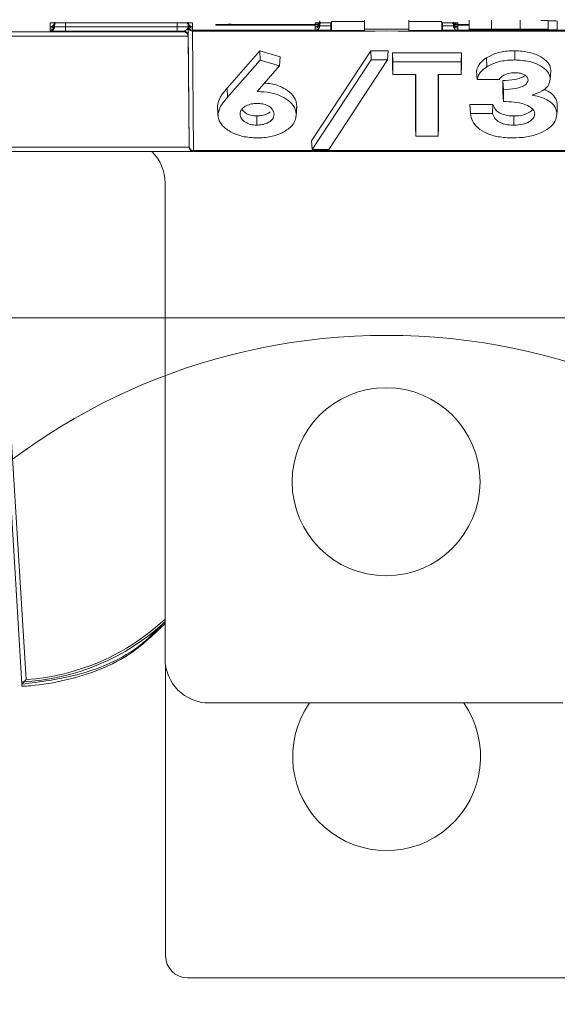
# Model space of a CAD drawing. Header units: millimetres. Extents: x 0 to 2100, y 0 to 1485.
# Tile 37 of 123: x 492 to 523, y 713 to 768. Entities that reach past the tile are written whole.
import ezdxf

# ---------------------------------------------------------------- set-up
doc = ezdxf.new("R2010")
doc.units = ezdxf.units.MM
doc.header["$LTSCALE"] = 5
doc.styles.add('SLDTEXTSTYLE1', font='TXT', dxfattribs={"width": 0.75})
doc.dimstyles.new('SLDDIMSTYLE0', dxfattribs={"dimtxt": 12.5, "dimasz": 15, "dimexe": 0, "dimexo": 0.0625, "dimgap": 3.125, "dimtad": 1, "dimdec": 0, "dimlfac": 0.8, "dimrnd": 1e-09, "dimzin": 12, "dimdsep": 46, "dimtxsty": 'SLDTEXTSTYLE1', "dimblk1": 'CLOSED', "dimblk2": 'CLOSED', "dimsah": 1, "dimcen": 0.09, "dimadec": 0, "dimazin": 3, "dimtfac": 1, "dimtofl": 0, "dimtmove": 0, "dimatfit": 3, "dimldrblk": 'CLOSED', "dimfxl": 0, "dimfrac": 2, "dimtolj": 1, "dimtzin": 12, "dimarcsym": 0})

# ---------------------------------------------------------------- blocks, each defined once
blk = doc.blocks.new('_CLOSED')
at = {"color": 0, "linetype": 'ByBlock', "lineweight": -2}
for p, q in [((-1, 0.166667), (0, 0)), ((-1, 0.166667), (-1, -0.166667)), ((0, 0), (-1, -0.166667)), ((0, 0), (-1, 0))]:
    blk.add_line(p, q, dxfattribs=at)
blk = doc.blocks.new('_D_4')
at = {"color": 7, "linetype": 'Continuous', "lineweight": 0}
for p, q in [((552.489, 1313.928), (643.411, 1313.928)), ((638.411, 1313.928), (638.411, 751.428)), ((486.864, 751.428), (643.411, 751.428))]:
    blk.add_line(p, q, dxfattribs=at)
at = {"color": 7, "linetype": 'Continuous', "lineweight": 0, "xscale": 15, "yscale": 15}
for p, rotation in [((638.411, 1313.928, -164.067), 90.0000000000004), ((638.411, 751.428, -164.067), 270.0000000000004)]:
    blk.add_blockref('_CLOSED', p, dxfattribs=dict(at, rotation=rotation))
at = {"color": 7, "linetype": 'Continuous', "lineweight": 0, "insert": (622.298, 1018.824), "char_height": 12.5, "attachment_point": 1, "rotation": 90, "style": 'SLDTEXTSTYLE1'}
blk.add_mtext('450', dxfattribs=at)

msp = doc.modelspace()

# ---------------------------------------------------------------- linework, layer by layer
at = {"color": 8, "linetype": 'Continuous', "lineweight": 15}
for p, q in [((494.083, 768.088), (494.11, 768.09)), ((494.333, 768.121), (494.333, 768.032)), ((494.333, 767.872), (494.334, 767.938)), ((494.333, 767.925), (494.333, 767.872)), ((494.96, 768.096), (494.958, 767.867)), ((501.269, 767.867), (501.267, 768.096)), ((501.893, 767.938), (501.894, 767.872)), ((501.894, 768.032), (501.894, 768.121)), ((501.894, 767.92), (501.894, 767.925)), ((502.144, 768.088), (502.112, 768.09)), ((504.333, 767.959), (504.333, 768.007)), ((509.083, 768.088), (509.11, 768.09)), ((509.083, 767.959), (509.083, 768.007)), ((509.333, 768.121), (509.333, 768.032)), ((509.958, 767.922), (509.958, 768.096)), ((509.958, 767.922), (509.989, 767.922)), ((516.239, 767.922), (516.269, 767.922)), ((516.269, 767.922), (516.269, 768.097)), ((516.894, 768.032), (516.894, 768.121)), ((517.144, 768.088), (517.112, 768.09)), ((517.144, 768.007), (517.144, 767.959)), ((517.779, 767.959), (517.144, 767.959)), ((519.583, 767.713), (519.583, 767.728)), ((502.144, 767.672), (509.989, 767.672)), ((512.466, 767.625), (502.145, 767.625)), ((509.989, 767.674), (509.958, 767.674)), ((524.082, 767.625), (513.762, 767.625)), ((516.269, 767.674), (516.239, 767.674)), ((516.239, 767.672), (517.779, 767.672)), ((520.994, 767.672), (524.083, 767.672))]:
    msp.add_line(p, q, dxfattribs=at)
at = {"color": 7, "linetype": 'Continuous', "lineweight": 15}
for p, q in [((494.083, 767.874), (494.083, 768.088)), ((494.083, 767.874), (494.083, 767.874)), ((494.083, 767.784), (494.083, 767.874)), ((494.083, 767.784), (494.083, 767.784)), ((494.083, 767.678), (494.083, 767.784)), ((494.333, 768.032), (494.333, 768.03)), ((494.333, 768.03), (494.333, 767.924)), ((494.958, 768.096), (501.269, 768.096)), ((494.958, 767.617), (494.958, 767.867)), ((494.958, 767.867), (501.269, 767.867)), ((501.269, 767.617), (501.269, 767.867)), ((501.894, 768.03), (501.894, 768.032)), ((501.894, 767.924), (501.894, 768.03)), ((501.953, 761.074), (501.895, 767.827)), ((502.107, 768.091), (502.117, 768.09)), ((502.144, 768.088), (502.144, 767.874)), ((502.144, 767.874), (502.144, 767.784)), ((502.144, 767.874), (502.144, 767.874)), ((502.144, 767.784), (502.144, 767.678)), ((502.144, 767.784), (502.144, 767.784)), ((503.458, 768), (503.49, 768.002)), ((503.458, 767.966), (503.458, 768)), ((504.333, 768.007), (509.083, 768.007)), ((509.083, 767.959), (504.333, 767.959)), ((509.083, 768.007), (509.083, 768.088)), ((509.083, 767.874), (509.083, 767.959)), ((509.083, 767.874), (509.083, 767.874)), ((509.083, 767.784), (509.083, 767.874)), ((509.083, 767.784), (509.083, 767.784)), ((509.083, 767.682), (509.083, 767.784)), ((509.333, 768.032), (509.333, 768.03)), ((509.333, 768.03), (509.333, 767.928)), ((509.958, 768.096), (509.989, 768.096)), ((509.958, 767.922), (509.958, 767.674)), ((511.864, 768.16), (509.989, 768.16)), ((509.989, 767.66), (509.989, 768.16)), ((511.864, 767.736), (511.864, 768.236)), ((514.364, 767.736), (511.864, 767.736)), ((511.864, 767.736), (511.864, 767.66)), ((514.364, 767.736), (514.364, 768.236)), ((516.239, 768.16), (514.364, 768.16)), ((514.364, 767.66), (514.364, 767.736)), ((516.239, 767.66), (516.239, 768.16)), ((516.239, 768.096), (516.269, 768.096)), ((516.269, 767.922), (516.269, 767.674)), ((516.894, 768.03), (516.894, 768.032)), ((516.894, 767.928), (516.894, 768.03)), ((517.107, 768.091), (517.117, 768.09)), ((517.144, 768.088), (517.144, 768.007)), ((517.144, 768.007), (517.779, 768.007)), ((517.144, 767.959), (517.144, 767.874)), ((517.144, 767.874), (517.144, 767.784)), ((517.144, 767.874), (517.144, 767.874)), ((517.144, 767.784), (517.144, 767.682)), ((517.144, 767.784), (517.144, 767.784)), ((517.779, 767.74), (517.779, 768.24)), ((517.779, 767.671), (517.779, 767.74)), ((517.779, 767.74), (519.051, 767.74)), ((519.051, 767.74), (519.051, 768.24)), ((519.651, 767.728), (519.204, 767.728)), ((519.204, 767.728), (519.204, 767.713)), ((519.204, 767.713), (519.583, 767.713)), ((520.67, 767.739), (520.67, 768.239)), ((522.257, 767.722), (522.257, 768.222)), ((522.766, 767.691), (522.766, 768.191)), ((489.704, 767.589), (501.648, 767.589)), ((501.898, 767.339), (489.704, 767.339)), ((494.083, 767.677), (494.083, 767.678)), ((494.083, 767.624), (494.083, 767.677)), ((501.269, 767.617), (494.958, 767.617)), ((501.648, 767.589), (501.648, 767.617)), ((501.898, 767.37), (501.898, 767.339)), ((501.953, 761.076), (501.898, 767.339)), ((502.144, 767.678), (502.144, 767.677)), ((502.144, 767.677), (502.144, 767.672)), ((502.145, 767.625), (502.203, 760.873)), ((509.989, 767.66), (513.114, 767.616)), ((511.864, 767.66), (509.989, 767.66)), ((513.114, 767.616), (516.239, 767.66)), ((516.239, 767.66), (514.364, 767.66)), ((520.012, 767.671), (517.779, 767.671)), ((519.544, 767.701), (519.204, 767.701)), ((519.204, 767.701), (519.204, 767.683)), ((519.204, 767.683), (519.614, 767.683)), ((504.1, 764.403), (505.948, 766.513)), ((505.948, 766.513), (507.104, 766.172)), ((505.959, 765.989), (505.948, 766.513)), ((507.065, 765.663), (507.104, 766.172)), ((508.869, 761.421), (512.217, 766.513)), ((512.217, 766.513), (513.207, 766.513)), ((512.234, 765.993), (512.217, 766.513)), ((513.166, 765.993), (513.207, 766.513)), ((513.44, 766.404), (517.358, 766.404)), ((513.44, 765.646), (513.44, 766.404)), ((513.466, 765.885), (513.44, 766.404)), ((517.332, 765.885), (517.358, 766.404)), ((517.358, 766.404), (517.358, 765.646)), ((518.773, 765.605), (518.756, 766.12)), ((520.363, 765.993), (520.363, 766.513)), ((504.122, 763.893), (505.959, 765.989)), ((507.065, 765.663), (505.789, 764.206)), ((505.959, 765.989), (507.065, 765.663)), ((508.91, 760.939), (512.234, 765.993)), ((513.166, 765.993), (509.842, 760.939)), ((512.234, 765.993), (513.166, 765.993)), ((513.466, 765.164), (513.44, 765.646)), ((513.466, 765.885), (517.332, 765.885)), ((513.466, 765.164), (513.466, 765.885)), ((517.332, 765.885), (517.332, 765.164)), ((517.332, 765.164), (517.358, 765.646)), ((514.772, 765.164), (513.466, 765.164)), ((514.746, 762.179), (514.746, 765.164)), ((514.772, 761.697), (514.772, 765.164)), ((517.332, 765.164), (516.026, 765.164)), ((516.026, 765.164), (516.026, 761.697)), ((516.052, 765.164), (516.052, 762.179)), ((518.229, 764.893), (518.197, 765.375)), ((522.369, 764.904), (522.395, 765.405)), ((504.122, 763.893), (504.1, 764.403)), ((519.486, 764.893), (518.229, 764.893)), ((519.69, 764.129), (519.69, 764.833)), ((519.716, 764.315), (519.69, 764.833)), ((519.716, 763.647), (519.69, 764.129)), ((519.716, 763.647), (519.716, 764.315)), ((503.578, 762.891), (503.552, 763.392)), ((508.003, 762.885), (508.03, 763.386)), ((517.824, 763.479), (519.13, 763.479)), ((517.853, 762.96), (517.824, 763.479)), ((519.109, 762.96), (519.13, 763.479)), ((522.742, 762.938), (522.768, 763.439)), ((505.778, 762.31), (505.778, 762.829)), ((517.853, 762.96), (519.109, 762.96)), ((520.316, 762.31), (520.317, 762.829)), ((514.772, 761.697), (514.746, 762.179)), ((516.026, 761.697), (516.052, 762.179)), ((516.026, 761.697), (514.772, 761.697)), ((489.759, 761.076), (501.953, 761.076)), ((501.953, 761.074), (501.953, 761.076)), ((501.953, 761.074), (501.953, 761.074)), ((508.91, 760.939), (508.869, 761.421)), ((502.203, 760.826), (489.759, 760.826)), ((502.203, 760.873), (524.024, 760.873)), ((502.203, 760.873), (502.203, 760.826)), ((524.024, 760.826), (502.203, 760.826)), ((502.203, 760.826), (502.203, 760.826)), ((509.842, 760.939), (508.91, 760.939)), ((500.584, 759.038), (500.584, 732.163)), ((492.487, 730.724), (491.221, 751.425)), ((491.471, 751.436), (492.722, 730.984)), ((500.614, 715.383), (500.614, 731.781)), ((492.487, 730.724), (492.487, 730.724)), ((492.487, 730.724), (492.494, 730.607)), ((503.084, 729.663), (523.084, 729.663)), ((501.864, 714.133), (524.364, 714.133))]:
    msp.add_line(p, q, dxfattribs=at)
at = {"color": 8, "linetype": 'Continuous', "lineweight": 15, "flags": 128}
for points in [[(501.885, 768.095), (501.889, 768.078), (501.894, 768.03)], [(509.353, 768.123), (509.338, 768.078), (509.333, 768.03)], [(516.894, 768.03), (516.889, 768.078), (516.885, 768.095)]]:
    msp.add_lwpolyline(points, dxfattribs=at)
at = {"color": 7, "linetype": 'Continuous', "lineweight": 15, "flags": 128}
for points in [[(503.555, 763.337), (503.568, 763.087), (503.581, 762.836)], [(508, 762.823), (508.013, 763.074), (508.027, 763.325)], [(522.74, 762.896), (522.753, 763.147), (522.766, 763.398)]]:
    msp.add_lwpolyline(points, dxfattribs=at)
at = {"color": 7, "linetype": 'Continuous', "lineweight": 0}
msp.add_circle((513.114, 714.989), 35.445, dxfattribs=at)
at = {"color": 7, "linetype": 'Continuous', "lineweight": 15}
msp.add_circle((513.084, 742.163), 5.312, dxfattribs=at)
for centre, radius, start, end in [((494.083, 768.124), 0.25, 269.9989, 359.4989), ((494.083, 768.124), 0.25, 269.9989, 359.1684), ((494.083, 768.034), 0.25, 269.9989, 359.4989), ((494.083, 768.034), 0.25, 269.9989, 359.1684), ((494.083, 767.927), 0.25, 269.9989, 359.4989), ((494.083, 767.928), 0.25, 269.9989, 359.1684), ((494.083, 767.874), 0.25, 269.9989, 359.4989), ((494.583, 767.921), 0.25, 145.043, 179.1693), ((501.644, 767.921), 0.25, 0.8308, 43.9771), ((502.144, 768.124), 0.25, 180.5011, 270.0011), ((502.144, 768.124), 0.25, 180.8316, 270.0011), ((502.144, 768.034), 0.25, 180.5011, 270.0011), ((502.144, 768.034), 0.25, 180.8316, 270.0011), ((502.144, 767.927), 0.25, 180.5011, 270.0011), ((502.144, 767.928), 0.25, 180.8316, 270.0011), ((502.144, 767.922), 0.25, 180.5011, 270.0011), ((502.123, 767.854), 0.23, 186.9041, 275.3986), ((509.083, 768.209), 0.25, 269.9989, 359.1684), ((509.083, 768.124), 0.25, 269.9989, 359.4989), ((509.083, 768.124), 0.25, 269.9989, 359.1684), ((509.083, 768.034), 0.25, 269.9989, 359.4989), ((509.083, 768.257), 0.25, 269.9999, 294.793), ((509.083, 768.034), 0.25, 269.9989, 359.1684), ((509.083, 767.932), 0.25, 269.9989, 359.1684), ((517.144, 768.124), 0.25, 180.5011, 270.0011), ((517.144, 768.124), 0.25, 180.8316, 270.0011), ((517.144, 768.034), 0.25, 180.5011, 270.0011), ((517.144, 768.034), 0.25, 180.8316, 270.0011), ((517.144, 767.932), 0.25, 180.8309, 229.1575), ((517.144, 768.257), 0.25, 221.4622, 270.0003), ((501.648, 767.367), 0.25, 0.5011, 90.0011), ((502.181, 761.102), 0.23, 186.9041, 275.3986), ((502.203, 761.076), 0.25, 180.5003, 270), ((498.084, 759.038), 2.5, 0, 45.6601), ((491.864, 743.7), 12.862, 272.7443, 312.6882), ((503.084, 732.163), 2.5, 180, 270), ((513.114, 726.633), 5.312, 145.2281, 34.7719), ((501.864, 715.383), 1.25, 180, 270)]:
    msp.add_arc(centre, radius, start, end, dxfattribs=at)
at = {"color": 8, "linetype": 'Continuous', "lineweight": 15}
for centre, radius, start, end in [((494.583, 768.027), 0.25, 156.5044, 179.1694), ((503.458, 768.216), 0.25, 269.9999, 301.6932), ((509.583, 767.924), 0.25, 145.2004, 179.1693), ((516.644, 767.924), 0.25, 0.8307, 43.333), ((517.144, 768.209), 0.25, 207.9142, 270.0005), ((517.144, 767.932), 0.25, 229.1575, 270.0002), ((491.864, 743.696), 12.741, 273.8613, 313.1946)]:
    msp.add_arc(centre, radius, start, end, dxfattribs=at)
at = {"color": 7, "linetype": 'Continuous', "lineweight": 15}
for centre, major_axis, ratio, start_param, end_param in [((494.958, 767.874), (0.625, 0.002), 0.012216, 3.14152, 4.71224), ((501.269, 767.874), (0.625, -0.002), 0.012216, 4.712538, 6.283258), ((501.898, 767.42), (-0.004, 0.5), 0.000076, 0.008726, 0.619591), ((504.333, 768), (0.875, 0), 0.008727, 1.570872, 3.141593), ((504.333, 767.966), (0.875, 0), 0.008727, 3.141593, 4.712313), ((494.958, 767.624), (0.875, 0), 0.008727, 3.141593, 4.712313), ((501.269, 767.624), (0.875, 0), 0.008727, 4.712465, 5.160826), ((501.648, 767.339), (0.178, -0.178), 0.991311, 0.789761, 2.351831), ((502.148, 767.422), (-0.004, 0.25), 0.000152, 0.008724, 0.619589), ((502.203, 761.076), (0, 0.25), 0.999924, 1.579523, 3.141593)]:
    msp.add_ellipse(centre, major_axis=major_axis, ratio=ratio, start_param=start_param, end_param=end_param, dxfattribs=at)
at = {"color": 8, "linetype": 'Continuous', "lineweight": 15}
for points, knots in [([(494.083, 768.088), (494.084, 768.089), (494.085, 768.09), (494.12, 768.09), (494.132, 768.091)], [0, 0, 0, 0, 0.636054, 1, 1, 1, 1]), ([(494.333, 768.032), (494.333, 768.042), (494.333, 768.056), (494.334, 768.109), (494.334, 768.125)], [0, 0, 0, 0, 0.698749, 1, 1, 1, 1]), ([(501.893, 768.124), (501.893, 768.108), (501.894, 768.055), (501.894, 768.042), (501.894, 768.032)], [0, 0, 0, 0, 0.2990031, 1, 1, 1, 1]), ([(502.107, 768.09), (502.117, 768.09), (502.144, 768.09), (502.144, 768.089), (502.144, 768.088)], [0, 0, 0, 0, 0.36589, 1, 1, 1, 1]), ([(509.083, 768.088), (509.084, 768.089), (509.085, 768.09), (509.12, 768.09), (509.132, 768.091)], [0, 0, 0, 0, 0.636054, 1, 1, 1, 1]), ([(509.333, 768.032), (509.333, 768.042), (509.333, 768.055), (509.334, 768.108), (509.334, 768.124)], [0, 0, 0, 0, 0.7009969, 1, 1, 1, 1]), ([(516.893, 768.125), (516.893, 768.109), (516.894, 768.056), (516.894, 768.042), (516.894, 768.032)], [0, 0, 0, 0, 0.301251, 1, 1, 1, 1]), ([(517.107, 768.09), (517.117, 768.09), (517.144, 768.09), (517.144, 768.089), (517.144, 768.088)], [0, 0, 0, 0, 0.36589, 1, 1, 1, 1]), ([(509.174, 767.678), (509.141, 767.679), (509.089, 767.68), (509.085, 767.681), (509.083, 767.682)], [0, 0, 0, 0, 0.641947, 1, 1, 1, 1]), ([(517.144, 767.682), (517.142, 767.681), (517.137, 767.68), (517.083, 767.679), (517.052, 767.678)], [0, 0, 0, 0, 0.4330376, 1, 1, 1, 1]), ([(500.584, 734.274), (500.236, 733.9), (498.893, 732.459), (496.007, 731.176), (493.527, 730.858), (492.487, 730.724)], [0, 0, 0, 0, 0.16921, 0.651573, 1, 1, 1, 1])]:
    msp.add_open_spline(points, degree=3, knots=knots, dxfattribs=at)
at = {"color": 7, "linetype": 'Continuous', "lineweight": 15}
for points, knots in [([(494.108, 768.09), (494.108, 768.09), (494.11, 768.09), (494.124, 768.091), (494.132, 768.091)], [0, 0, 0, 0, 0.3974647, 1, 1, 1, 1]), ([(494.132, 768.091), (494.152, 768.091), (494.194, 768.092), (494.34, 768.094), (494.546, 768.095), (494.768, 768.096), (494.912, 768.096), (494.958, 768.096)], [0, 0, 0, 0, 0.179348, 0.382466, 0.610315, 0.875254, 1, 1, 1, 1]), ([(501.269, 768.096), (501.324, 768.096), (501.478, 768.096), (501.697, 768.095), (501.9, 768.094), (502.048, 768.092), (502.089, 768.091), (502.107, 768.09)], [0, 0, 0, 0, 0.144061, 0.399194, 0.594785, 0.814192, 1, 1, 1, 1]), ([(501.648, 767.617), (501.668, 767.624), (501.718, 767.641), (501.822, 767.731), (501.885, 767.808), (501.894, 767.857), (501.894, 767.871), (501.894, 767.872)], [0, 0, 0, 0, 0.2007687, 0.4987608, 0.8538291, 0.9933988, 1, 1, 1, 1]), ([(501.894, 767.872), (501.894, 767.871), (501.894, 767.843), (501.895, 767.74), (501.897, 767.572), (501.898, 767.406), (501.898, 767.381), (501.898, 767.37)], [0, 0, 0, 0, 0.005208, 0.115431, 0.419419, 0.734558, 1, 1, 1, 1]), ([(509.108, 768.09), (509.108, 768.09), (509.11, 768.09), (509.124, 768.091), (509.132, 768.091)], [0, 0, 0, 0, 0.397465, 1, 1, 1, 1]), ([(509.253, 767.751), (509.25, 767.747), (509.235, 767.73), (509.202, 767.711), (509.164, 767.694), (509.138, 767.687), (509.129, 767.686), (509.127, 767.686)], [0, 0, 0, 0, 0.1002577, 0.4495304, 0.7345948, 0.9370611, 1, 1, 1, 1]), ([(509.132, 768.091), (509.152, 768.091), (509.194, 768.092), (509.34, 768.094), (509.546, 768.095), (509.768, 768.096), (509.912, 768.096), (509.958, 768.096)], [0, 0, 0, 0, 0.1793478, 0.3824656, 0.6103149, 0.8752538, 1, 1, 1, 1]), ([(509.333, 767.928), (509.335, 767.928), (509.34, 767.927), (509.395, 767.925), (509.506, 767.924), (509.653, 767.923), (509.809, 767.923), (509.918, 767.922), (509.958, 767.922)], [0, 0, 0, 0, 0.100993, 0.3154824, 0.4999436, 0.6643827, 0.8788817, 1, 1, 1, 1]), ([(516.269, 768.096), (516.324, 768.096), (516.478, 768.096), (516.697, 768.095), (516.9, 768.094), (517.048, 768.092), (517.089, 768.091), (517.107, 768.09)], [0, 0, 0, 0, 0.144061, 0.399194, 0.594785, 0.814192, 1, 1, 1, 1]), ([(516.269, 767.922), (516.302, 767.922), (516.405, 767.923), (516.563, 767.923), (516.712, 767.924), (516.825, 767.925), (516.886, 767.927), (516.892, 767.928), (516.894, 767.928)], [0, 0, 0, 0, 0.100993, 0.3154824, 0.4999436, 0.6643827, 0.8788817, 1, 1, 1, 1]), ([(519.051, 767.74), (519.356, 767.74), (519.9, 767.74), (520.435, 767.739), (520.67, 767.739)], [0, 0, 0, 0, 0.560274, 1, 1, 1, 1]), ([(519.583, 767.713), (519.745, 767.713), (520.068, 767.713), (520.502, 767.714), (520.793, 767.717), (520.819, 767.719), (520.832, 767.72)], [0, 0, 0, 0, 0.28109, 0.560548, 0.780097, 1, 1, 1, 1]), ([(520.832, 767.72), (520.815, 767.722), (520.789, 767.723), (520.614, 767.725), (520.281, 767.727), (519.931, 767.728), (519.651, 767.728)], [0, 0, 0, 0, 0.249584, 0.375361, 0.501266, 1, 1, 1, 1]), ([(520.67, 767.739), (520.91, 767.738), (521.39, 767.737), (521.906, 767.732), (522.213, 767.727), (522.242, 767.724), (522.257, 767.722)], [0, 0, 0, 0, 0.280128, 0.559802, 0.779794, 1, 1, 1, 1]), ([(522.257, 767.722), (522.245, 767.721), (522.222, 767.718), (521.968, 767.713), (521.636, 767.71), (521.433, 767.709)], [0, 0, 0, 0, 0.280305, 0.560457, 1, 1, 1, 1]), ([(521.835, 768.232), (521.86, 768.232), (522.031, 768.231), (522.204, 768.227), (522.239, 768.224), (522.257, 768.222)], [0, 0, 0, 0, 0.078853, 0.539202, 1, 1, 1, 1]), ([(522.257, 768.203), (522.346, 768.202), (522.694, 768.199), (522.735, 768.194), (522.766, 768.191)], [0, 0, 0, 0, 0.255227, 1, 1, 1, 1]), ([(509.958, 767.674), (509.903, 767.674), (509.749, 767.674), (509.53, 767.675), (509.329, 767.676), (509.208, 767.677), (509.178, 767.678), (509.174, 767.678)], [0, 0, 0, 0, 0.1687008, 0.4674706, 0.6965148, 0.9534473, 1, 1, 1, 1]), ([(517.052, 767.678), (517.044, 767.678), (517.012, 767.677), (516.885, 767.676), (516.681, 767.675), (516.459, 767.674), (516.315, 767.674), (516.269, 767.674)], [0, 0, 0, 0, 0.077639, 0.305931, 0.562019, 0.859793, 1, 1, 1, 1]), ([(521.341, 767.691), (521.334, 767.692), (521.321, 767.694), (521.188, 767.696), (520.978, 767.698), (520.457, 767.701), (519.95, 767.701), (519.544, 767.701)], [0, 0, 0, 0, 0.125208, 0.250275, 0.3755, 0.500774, 1, 1, 1, 1]), ([(519.614, 767.683), (519.988, 767.683), (520.455, 767.683), (520.977, 767.685), (521.19, 767.687), (521.323, 767.689), (521.335, 767.691), (521.341, 767.691)], [0, 0, 0, 0, 0.500037, 0.625162, 0.750129, 0.874962, 1, 1, 1, 1]), ([(522.766, 767.691), (522.711, 767.688), (522.601, 767.681), (521.834, 767.674), (520.903, 767.671), (520.31, 767.671), (520.012, 767.671)], [0, 0, 0, 0, 0.279212, 0.558481, 0.778693, 1, 1, 1, 1]), ([(521.433, 767.709), (521.645, 767.708), (522.066, 767.706), (522.648, 767.7), (522.721, 767.694), (522.766, 767.691)], [0, 0, 0, 0, 0.281283, 0.5617, 1, 1, 1, 1]), ([(518.197, 765.375), (518.224, 765.466), (518.272, 765.626), (518.439, 765.886), (518.634, 766.03), (518.756, 766.12)], [0, 0, 0, 0, 0.336148, 0.587519, 1, 1, 1, 1]), ([(518.756, 766.12), (518.954, 766.221), (519.347, 766.42), (519.949, 766.507), (520.284, 766.512), (520.363, 766.513)], [0, 0, 0, 0, 0.436912, 0.865965, 1, 1, 1, 1]), ([(520.363, 766.513), (520.646, 766.497), (521.188, 766.467), (521.834, 766.202), (522.263, 765.87), (522.389, 765.585), (522.394, 765.43), (522.395, 765.405)], [0, 0, 0, 0, 0.271456, 0.521674, 0.7413, 0.95722, 1, 1, 1, 1]), ([(518.229, 764.893), (518.254, 764.976), (518.301, 765.126), (518.461, 765.375), (518.654, 765.517), (518.773, 765.605)], [0, 0, 0, 0, 0.319017, 0.577504, 1, 1, 1, 1]), ([(518.773, 765.605), (518.972, 765.706), (519.363, 765.904), (519.958, 765.987), (520.287, 765.992), (520.363, 765.993)], [0, 0, 0, 0, 0.441849, 0.869756, 1, 1, 1, 1]), ([(520.363, 765.993), (520.642, 765.978), (521.179, 765.948), (521.818, 765.687), (522.242, 765.358), (522.363, 765.078), (522.368, 764.928), (522.369, 764.904)], [0, 0, 0, 0, 0.272428, 0.524014, 0.744208, 0.959723, 1, 1, 1, 1]), ([(520.354, 765.272), (520.238, 765.265), (520.011, 765.25), (519.732, 765.135), (519.56, 765.01), (519.505, 764.923), (519.486, 764.893)], [0, 0, 0, 0, 0.2989712, 0.584599, 0.8605818, 1, 1, 1, 1]), ([(519.69, 764.833), (519.918, 764.845), (520.266, 764.863), (520.712, 764.966), (520.874, 765.07), (520.955, 765.122)], [0, 0, 0, 0, 0.4895934, 0.7440267, 1, 1, 1, 1]), ([(521.115, 764.856), (521.107, 764.91), (521.091, 765.008), (520.959, 765.132), (520.782, 765.218), (520.571, 765.266), (520.423, 765.27), (520.354, 765.272)], [0, 0, 0, 0, 0.237221, 0.430299, 0.623147, 0.823699, 1, 1, 1, 1]), ([(503.552, 763.392), (503.587, 763.568), (503.641, 763.835), (503.899, 764.16), (504.033, 764.322), (504.1, 764.403)], [0, 0, 0, 0, 0.4941, 0.746705, 1, 1, 1, 1]), ([(506.211, 764.687), (506.341, 764.679), (506.733, 764.652), (507.272, 764.432), (507.77, 764.092), (508.004, 763.721), (508.023, 763.476), (508.03, 763.386)], [0, 0, 0, 0, 0.123342, 0.373403, 0.598582, 0.852014, 1, 1, 1, 1]), ([(519.716, 764.315), (519.946, 764.327), (520.297, 764.345), (520.735, 764.457), (520.974, 764.591), (521.099, 764.733), (521.11, 764.819), (521.115, 764.856)], [0, 0, 0, 0, 0.370671, 0.565774, 0.762263, 0.897422, 1, 1, 1, 1]), ([(522.369, 764.904), (522.345, 764.779), (522.299, 764.535), (521.917, 764.212), (521.542, 764.083), (521.344, 764.014)], [0, 0, 0, 0, 0.331358, 0.645658, 1, 1, 1, 1]), ([(503.578, 762.891), (503.613, 763.065), (503.666, 763.328), (503.922, 763.651), (504.056, 763.812), (504.122, 763.893)], [0, 0, 0, 0, 0.491228, 0.745268, 1, 1, 1, 1]), ([(505.789, 764.206), (506.048, 764.195), (506.544, 764.174), (507.188, 763.952), (507.692, 763.632), (507.97, 763.254), (507.994, 762.991), (508.003, 762.885)], [0, 0, 0, 0, 0.217098, 0.417381, 0.616652, 0.845438, 1, 1, 1, 1]), ([(521.344, 764.014), (521.597, 763.957), (522.038, 763.856), (522.482, 763.557), (522.712, 763.25), (522.733, 763.036), (522.742, 762.938)], [0, 0, 0, 0, 0.32123, 0.559665, 0.797517, 1, 1, 1, 1]), ([(522.019, 764.342), (522.161, 764.27), (522.455, 764.121), (522.722, 763.798), (522.753, 763.56), (522.768, 763.439)], [0, 0, 0, 0, 0.313822, 0.65032, 1, 1, 1, 1]), ([(505.773, 763.539), (505.67, 763.534), (505.451, 763.523), (505.173, 763.419), (504.963, 763.27), (504.846, 763.101), (504.836, 762.982), (504.832, 762.928)], [0, 0, 0, 0, 0.19508, 0.416337, 0.60851, 0.824824, 1, 1, 1, 1]), ([(506.75, 762.929), (506.731, 763.028), (506.7, 763.194), (506.462, 763.386), (506.187, 763.501), (505.939, 763.535), (505.804, 763.538), (505.773, 763.539)], [0, 0, 0, 0, 0.317758, 0.531171, 0.745189, 0.942439, 1, 1, 1, 1]), ([(519.13, 763.479), (519.17, 763.374), (519.235, 763.201), (519.485, 762.998), (519.785, 762.879), (520.079, 762.835), (520.258, 762.83), (520.317, 762.829)], [0, 0, 0, 0, 0.306865, 0.50355, 0.700227, 0.902396, 1, 1, 1, 1]), ([(521.489, 762.946), (521.479, 763.008), (521.457, 763.144), (521.248, 763.341), (520.871, 763.518), (520.332, 763.627), (519.924, 763.64), (519.716, 763.647)], [0, 0, 0, 0, 0.134967, 0.29377, 0.486316, 0.737547, 1, 1, 1, 1]), ([(505.802, 761.589), (505.515, 761.604), (504.955, 761.635), (504.249, 761.926), (503.748, 762.318), (503.587, 762.671), (503.58, 762.861), (503.578, 762.891)], [0, 0, 0, 0, 0.2441116, 0.4753261, 0.7182783, 0.955657, 1, 1, 1, 1]), ([(504.832, 762.928), (504.844, 762.846), (504.869, 762.679), (505.105, 762.478), (505.415, 762.335), (505.658, 762.318), (505.778, 762.31)], [0, 0, 0, 0, 0.268856, 0.541482, 0.774719, 1, 1, 1, 1]), ([(504.93, 763.192), (504.995, 763.122), (505.118, 762.99), (505.428, 762.854), (505.662, 762.837), (505.778, 762.829)], [0, 0, 0, 0, 0.370031, 0.690311, 1, 1, 1, 1]), ([(505.778, 762.829), (505.882, 762.835), (506.09, 762.846), (506.355, 762.937), (506.477, 763.024), (506.534, 763.065)], [0, 0, 0, 0, 0.351259, 0.695319, 1, 1, 1, 1]), ([(505.778, 762.31), (505.883, 762.315), (506.093, 762.326), (506.369, 762.422), (506.595, 762.563), (506.731, 762.741), (506.744, 762.87), (506.75, 762.929)], [0, 0, 0, 0, 0.195154, 0.390716, 0.58512, 0.81142, 1, 1, 1, 1]), ([(508.003, 762.885), (507.976, 762.717), (507.922, 762.388), (507.451, 761.988), (506.835, 761.705), (506.248, 761.597), (505.896, 761.59), (505.802, 761.589)], [0, 0, 0, 0, 0.2473387, 0.4847955, 0.6958953, 0.9188194, 1, 1, 1, 1]), ([(520.245, 761.589), (519.968, 761.6), (519.448, 761.622), (518.758, 761.832), (518.25, 762.147), (517.937, 762.539), (517.881, 762.821), (517.853, 762.96)], [0, 0, 0, 0, 0.220747, 0.414938, 0.609004, 0.807515, 1, 1, 1, 1]), ([(519.109, 762.96), (519.151, 762.854), (519.22, 762.68), (519.479, 762.477), (519.788, 762.357), (520.084, 762.315), (520.262, 762.311), (520.316, 762.31)], [0, 0, 0, 0, 0.305022, 0.504818, 0.704546, 0.909537, 1, 1, 1, 1]), ([(522.742, 762.938), (522.723, 762.797), (522.684, 762.514), (522.322, 762.134), (521.771, 761.822), (521.049, 761.618), (520.508, 761.598), (520.245, 761.589)], [0, 0, 0, 0, 0.19074, 0.383125, 0.574669, 0.793139, 1, 1, 1, 1]), ([(520.316, 762.31), (520.488, 762.319), (520.813, 762.337), (521.194, 762.495), (521.424, 762.69), (521.486, 762.849), (521.488, 762.932), (521.489, 762.946)], [0, 0, 0, 0, 0.2857076, 0.5413526, 0.7577721, 0.9601464, 1, 1, 1, 1]), ([(520.317, 762.829), (520.486, 762.838), (520.783, 762.854), (521.129, 762.994), (521.324, 763.112), (521.363, 763.191), (521.367, 763.2)], [0, 0, 0, 0, 0.38397, 0.67357, 0.962997, 1, 1, 1, 1]), ([(492.494, 730.607), (492.661, 730.617), (493.495, 730.667), (495.645, 731.043), (498.415, 732.045), (499.986, 733.576), (500.584, 734.158)], [0, 0, 0, 0, 0.055302, 0.277119, 0.724822, 1, 1, 1, 1]), ([(492.722, 730.984), (492.721, 730.983), (492.698, 730.957), (492.646, 730.898), (492.576, 730.82), (492.524, 730.763), (492.494, 730.731), (492.49, 730.727), (492.487, 730.724)], [0, 0, 0, 0, 0.0075417, 0.2217043, 0.5059924, 0.7115337, 0.855399, 1, 1, 1, 1])]:
    msp.add_open_spline(points, degree=3, knots=knots, dxfattribs=at)

# ---------------------------------------------------------------- dimensions: what is measured, and where the dimension line sits
at = {"color": 7, "linetype": 'Continuous', "lineweight": 0}
dim = msp.add_linear_dim(base=(638.411, 751.428), p1=(547.489, 1313.928), p2=(481.864, 751.428), angle=90, dimstyle='SLDDIMSTYLE0', dxfattribs=at)
dim.commit()
dim.dimension.update_dxf_attribs({"geometry": '_D_4', "text_midpoint": (638.411, 1032.678), "dimtype": 160})

doc.saveas('drawing.dxf')
